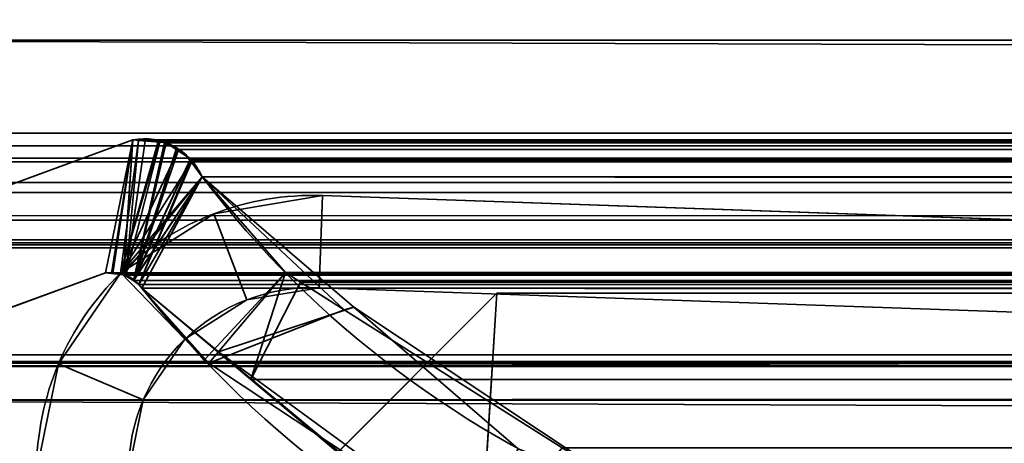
# Model space of a CAD drawing. Header units: millimetres. Extents: x -488 to 6688, y -115 to 115.
# Tile 155 of 256: x -309.11 to -302.69, y -0.98 to 1.78. Entities that reach past the tile are written whole.
import ezdxf

# ---------------------------------------------------------------- set-up
doc = ezdxf.new("R2010")
doc.units = ezdxf.units.MM
doc.layers.add('151', color=7, linetype='Continuous', true_color=0xffffff)

# ---------------------------------------------------------------- blocks, each defined once
blk = doc.blocks.new('UG_SURFACE_001')
at = {"layer": '151', "color": 252, "linetype": 'Continuous', "lineweight": 35}
for points in [[(487.5, -15, 2194.2501), (487.5, 115, 2194.2501), (-487.5, 115, 2194.2501), (-487.5, -15, 2194.2501)], [(-337.5, -15, 2044.25), (-337.5, 115, 2044.25), (337.5, 115, 2044.25), (337.5, -15, 2044.25)]]:
    blk.add_3dface(points, dxfattribs=at)
blk = doc.blocks.new('UG_SURFACE_007')
at = {"layer": '151', "color": 35, "linetype": 'Continuous', "lineweight": 35}
for points in [[(-308.5, -2.5, 2017), (-306, 0, 2017), (-306, 0, 2), (-308, -2)], [(-306, 0, 2017), (-308.5, -2.5, 2017), (-308.5, -8, 2017), (-306.5, -8, 2017)], [(-308, -2), (-306, 0, 2), (306, 0, 2), (308, -2)], [(306.5, -8, 2017), (306, 0, 2017), (-306, 0, 2017), (-306.5, -8, 2017)], [(-306, 0, 2017), (306, 0, 2017), (306, 0, 2), (-306, 0, 2)]]:
    blk.add_3dface(points, dxfattribs=at)
blk = doc.blocks.new('UG_SURFACE_008')
at = {"layer": '151', "color": 252, "linetype": 'Continuous', "lineweight": 35}
for points in [[(-307.1372, 0.6349, 2017), (-307.1372, 0.6349, 2), (-307.8451, 0.5165, 2), (-307.8451, 0.5165, 2017)], [(-307.1372, 0.6349, 2017), (-307.8451, 0.5165, 2017), (-307.63, -0.0437, 2017), (-307.1581, 0.0353, 2017)], [(-307.1581, 0.0353, 2), (-307.63, -0.0437, 2), (-307.8451, 0.5165, 2), (-307.1372, 0.6349, 2)], [(-307.1581, 0.0353, 2017), (-295.0295, -0.3882, 2017), (-295.0085, 0.2114, 2017), (-307.1372, 0.6349, 2017)], [(-307.1372, 0.6349, 2), (-295.0085, 0.2114, 2), (-295.0295, -0.3882, 2), (-307.1581, 0.0353, 2)], [(-307.1372, 0.6349, 2017), (-295.0085, 0.2114, 2017), (-295.0085, 0.2114, 2), (-307.1372, 0.6349, 2)], [(-307.8451, 0.5165, 2017), (-307.8451, 0.5165, 2), (-308.4504, 0.1309, 2), (-308.4504, 0.1309, 2017)], [(-307.8451, 0.5165, 2017), (-308.4504, 0.1309, 2017), (-308.0336, -0.3007, 2017), (-307.63, -0.0437, 2017)], [(-307.63, -0.0437, 2), (-308.0336, -0.3007, 2), (-308.4504, 0.1309, 2), (-307.8451, 0.5165, 2)], [(-308.4504, 0.1309, 2017), (-308.4504, 0.1309, 2), (-308.8569, -0.4606, 2), (-308.8569, -0.4606, 2017)], [(-308.3046, -0.6951, 2017), (-308.0336, -0.3007, 2017), (-308.4504, 0.1309, 2017), (-308.8569, -0.4606, 2017)], [(-308.8569, -0.4606, 2), (-308.4504, 0.1309, 2), (-308.0336, -0.3007, 2), (-308.3046, -0.6951, 2)], [(-307.63, -0.0437, 2017), (-307.63, -0.0437, 2), (-307.1581, 0.0353, 2), (-307.1581, 0.0353, 2017)], [(-307.1581, 0.0353, 2017), (-307.1581, 0.0353, 2), (-295.0295, -0.3882, 2), (-295.0295, -0.3882, 2017)], [(-308.0336, -0.3007, 2017), (-308.0336, -0.3007, 2), (-307.63, -0.0437, 2), (-307.63, -0.0437, 2017)], [(-308.3046, -0.6951, 2017), (-308.3046, -0.6951, 2), (-308.0336, -0.3007, 2), (-308.0336, -0.3007, 2017)], [(-308.8569, -0.4606, 2017), (-309, -1.164, 1610.9999), (-309, -1.164, 1850)], [(-309, -1.164, 1850), (-309, -1.164, 2017), (-308.8569, -0.4606, 2017)], [(-308.8569, -0.4606, 2017), (-309, -1.164, 1371.25), (-309, -1.164, 1610.9999)], [(-308.8569, -0.4606, 2017), (-309, -1.164, 1225.0936), (-309, -1.164, 1371.25)], [(-308.8569, -0.4606, 2017), (-308.8569, -0.4606, 2), (-309, -1.164, 942.3064), (-309, -1.164, 1225.0936)], [(-308.8569, -0.4606, 2), (-309, -1.164, 773.75), (-309, -1.164, 942.3064)], [(-308.8569, -0.4606, 2), (-309, -1.164, 489.5), (-309, -1.164, 773.75)], [(-308.8569, -0.4606, 2), (-309, -1.164, 204.5), (-309, -1.164, 489.5)], [(-308.8569, -0.4606, 2), (-309, -1.164, 29.8436), (-309, -1.164, 204.5)], [(-308.8569, -0.4606, 2), (-309, -1.164, 2), (-309, -1.164, 29.8436)], [(-308.4, -1.164, 2017), (-308.3046, -0.6951, 2017), (-308.8569, -0.4606, 2017), (-309, -1.164, 2017)], [(-309, -1.164, 2), (-308.8569, -0.4606, 2), (-308.3046, -0.6951, 2), (-308.4, -1.164, 2)], [(-308.3046, -0.6951, 2), (-308.4, -1.164, 489.5), (-308.4, -1.164, 204.5)], [(-308.4, -1.164, 204.5), (-308.4, -1.164, 29.8436), (-308.3046, -0.6951, 2)], [(-308.3046, -0.6951, 2), (-308.4, -1.164, 773.75), (-308.4, -1.164, 489.5)], [(-308.3046, -0.6951, 2), (-308.4, -1.164, 942.3064), (-308.4, -1.164, 773.75)], [(-308.3046, -0.6951, 2), (-308.3046, -0.6951, 2017), (-308.4, -1.164, 1225.0936), (-308.4, -1.164, 942.3064)], [(-308.3046, -0.6951, 2017), (-308.4, -1.164, 1371.25), (-308.4, -1.164, 1225.0936)], [(-308.3046, -0.6951, 2017), (-308.4, -1.164, 1610.9999), (-308.4, -1.164, 1371.25)], [(-308.3046, -0.6951, 2017), (-308.4, -1.164, 1850), (-308.4, -1.164, 1610.9999)], [(-308.4, -1.164, 29.8436), (-308.4, -1.164, 2), (-308.3046, -0.6951, 2)], [(-308.3046, -0.6951, 2017), (-308.4, -1.164, 2017), (-308.4, -1.164, 1850)]]:
    blk.add_3dface(points, dxfattribs=at)
blk = doc.blocks.new('UG_SURFACE_046')
at = {"layer": '151', "color": 7, "linetype": 'Continuous', "lineweight": 35}
for points in [[(-310.2899, 0.295, -10.75), (-308.3734, 0.997, -10.75), (-308.5515, 0.1329, -10.75), (-310.0084, -0.4009, -10.75)], [(-310.0084, -0.4009, 2017.2584), (-308.5515, 0.1329, 2015.8014), (-308.3734, 0.997, 2015.6233), (-310.2899, 0.295, 2017.5397)], [(-308.3734, 0.997, -10.75), (-310.2899, 0.295, -10.75), (-310.2899, 0.295, 2017.5397), (-308.3734, 0.997, 2015.6233)], [(-308.51, 0.1314, -10.75), (-308.5515, 0.1329, -10.75), (-308.3734, 0.997, -10.75)], [(-308.3734, 0.997, 2015.6233), (-308.5515, 0.1329, 2015.8014), (-308.5104, 0.1281, 2015.7604)], [(-308.5104, 0.1281, 2015.7604), (-308.4324, 0.119, 2015.6825), (-308.3734, 0.997, 2015.6233)], [(-308.3734, 0.997, -10.75), (-308.3353, 0.9963, -10.75), (-308.4533, 0.1294, -10.75), (-308.51, 0.1314, -10.75)], [(-308.3353, 0.9963, -10.75), (-308.2051, 0.9939, -10.75), (-308.4533, 0.1294, -10.75)], [(-308.4533, 0.1294, -10.75), (-308.2051, 0.9939, -10.75), (-308.1973, 0.9904, -10.75)], [(-308.4533, 0.1294, -10.75), (-308.1973, 0.9904, -10.75), (-308.0756, 0.9346, -10.75)], [(-308.4324, 0.119, 2015.6825), (-308.417, 0.1172, 2015.667), (-308.3356, 0.9939, 2015.5857), (-308.3734, 0.997, 2015.6233)], [(-308.417, 0.1172, 2015.667), (-308.197, 0.9825, 2015.4469), (-308.3356, 0.9939, 2015.5857)], [(-308.1552, 0.979, 2015.4052), (-308.197, 0.9825, 2015.4469), (-308.417, 0.1172, 2015.667), (-308.3661, 0.0805, 2015.6159)], [(-308.3734, 0.997, -10.75), (-308.3734, 0.997, 2015.6233), (-308.3356, 0.9939, 2015.5857)], [(-308.3356, 0.9939, 2015.5857), (-308.3353, 0.9963, -10.75), (-308.3734, 0.997, -10.75)], [(-308.3661, 0.0805, 2015.6159), (-308.0776, 0.9273, 2015.3277), (-308.1552, 0.979, 2015.4052)], [(-308.3353, 0.9963, -10.75), (-308.3356, 0.9939, 2015.5857), (-308.197, 0.9825, 2015.4469)], [(-308.197, 0.9825, 2015.4469), (-308.2051, 0.9939, -10.75), (-308.3353, 0.9963, -10.75)], [(-308.197, 0.9825, 2015.4469), (-308.1973, 0.9904, -10.75), (-308.2051, 0.9939, -10.75)], [(-308.1973, 0.9904, -10.75), (-308.197, 0.9825, 2015.4469), (-308.1552, 0.979, 2015.4052)], [(-308.1552, 0.979, 2015.4052), (-308.0756, 0.9346, -10.75), (-308.1973, 0.9904, -10.75)], [(-308.1552, 0.979, 2015.4052), (-308.0776, 0.9273, 2015.3277), (-308.0756, 0.9346, -10.75)], [(-308.4533, 0.1294, -10.75), (-308.0756, 0.9346, -10.75), (-308.0553, 0.9253, -10.75), (-307.9918, 0.8542, -10.75)], [(-307.9977, 0.8741, 2015.2476), (-308.0776, 0.9273, 2015.3277), (-308.3661, 0.0805, 2015.6159)], [(-308.0553, 0.9253, -10.75), (-308.0756, 0.9346, -10.75), (-308.0776, 0.9273, 2015.3277)], [(-308.0553, 0.9253, -10.75), (-308.0776, 0.9273, 2015.3277), (-307.9977, 0.8741, 2015.2476)], [(-307.9977, 0.8741, 2015.2476), (-307.9918, 0.8542, -10.75), (-308.0553, 0.9253, -10.75)], [(-307.9918, 0.8542, -10.75), (-307.942, 0.7985, -10.75), (-307.9214, 0.7573, -10.75), (-308.4533, 0.1294, -10.75)], [(-308.3661, 0.0805, 2015.6159), (-308.3325, 0.0564, 2015.5826), (-307.987, 0.8578, 2015.2371), (-307.9977, 0.8741, 2015.2476)], [(-307.9214, 0.7573, 2015.1713), (-307.987, 0.8578, 2015.2371), (-308.3325, 0.0564, 2015.5826)], [(-307.9977, 0.8741, 2015.2476), (-307.987, 0.8578, 2015.2371), (-307.9918, 0.8542, -10.75)], [(-307.9918, 0.8542, -10.75), (-307.987, 0.8578, 2015.2371), (-307.9214, 0.7573, 2015.1713)], [(-307.9214, 0.7573, 2015.1713), (-307.942, 0.7985, -10.75), (-307.9918, 0.8542, -10.75)], [(-307.9214, 0.7573, 2015.1713), (-307.9214, 0.7573, -10.75), (-307.942, 0.7985, -10.75)], [(-308.4337, 0.12, -10.75), (-308.4533, 0.1294, -10.75), (-307.9214, 0.7573, -10.75)], [(-307.9214, 0.7573, -10.75), (-308.3661, 0.0875, -10.75), (-308.4337, 0.12, -10.75)], [(-308.3644, 0.0858, -10.75), (-308.3661, 0.0875, -10.75), (-307.9214, 0.7573, -10.75)], [(-308.3143, 0.0331, -10.75), (-308.3644, 0.0858, -10.75), (-307.9214, 0.7573, -10.75)], [(-307.9214, 0.7573, 2015.1713), (-308.3325, 0.0564, 2015.5826), (-308.3143, 0.0331, 2015.5642)], [(-307.9214, 0.7573, -10.75), (-306.9328, -0.0922, -10.75), (-307.8134, -0.3829, -10.75), (-308.3143, 0.0331, -10.75)], [(-307.3784, 0.133, 2014.6284), (-307.9214, 0.7573, 2015.1713), (-308.3143, 0.0331, 2015.5642), (-307.9071, -0.4358, 2015.1572)], [(-307.9214, 0.7573, -10.75), (-307.3784, 0.133, 2014.6284), (-306.9963, -0.1086, 2014.2462)], [(-307.9214, 0.7573, -10.75), (-307.9214, 0.7573, 2015.1713), (-307.3784, 0.133, 2014.6284)], [(-306.9963, -0.1086, 2014.2462), (-306.9328, -0.0922, -10.75), (-307.9214, 0.7573, -10.75)], [(-308.5515, 0.1329, 2015.8014), (-310.0084, -0.4009, 2017.2584), (-310.0084, -0.4009, -10.75), (-308.5515, 0.1329, -10.75)], [(-308.5515, 0.1329, -10.75), (-308.51, 0.1314, -10.75), (-308.5104, 0.1281, 2015.7604)], [(-308.5104, 0.1281, 2015.7604), (-308.5515, 0.1329, 2015.8014), (-308.5515, 0.1329, -10.75)], [(-308.4324, 0.119, 2015.6825), (-308.5104, 0.1281, 2015.7604), (-308.51, 0.1314, -10.75)], [(-308.51, 0.1314, -10.75), (-308.4533, 0.1294, -10.75), (-308.4324, 0.119, 2015.6825)], [(-308.4533, 0.1294, -10.75), (-308.4337, 0.12, -10.75), (-308.4324, 0.119, 2015.6825)], [(-307.9071, -0.4358, 2015.1572), (-307.8777, -0.4552, 2015.1277), (-307.3784, 0.133, 2014.6284)], [(-306.9963, -0.1086, 2014.2462), (-307.3784, 0.133, 2014.6284), (-307.8777, -0.4552, 2015.1277)], [(-308.4337, 0.12, -10.75), (-308.3661, 0.0875, -10.75), (-308.3661, 0.0805, 2015.6159)], [(-308.3661, 0.0805, 2015.6159), (-308.417, 0.1172, 2015.667), (-308.4337, 0.12, -10.75)], [(-308.417, 0.1172, 2015.667), (-308.4324, 0.119, 2015.6825), (-308.4337, 0.12, -10.75)], [(-308.3661, 0.0875, -10.75), (-308.3644, 0.0858, -10.75), (-308.3661, 0.0805, 2015.6159)], [(-308.3325, 0.0564, 2015.5826), (-308.3661, 0.0805, 2015.6159), (-308.3644, 0.0858, -10.75)], [(-308.3644, 0.0858, -10.75), (-308.3143, 0.0331, -10.75), (-308.3143, 0.0331, 2015.5642)], [(-308.3143, 0.0331, 2015.5642), (-308.3325, 0.0564, 2015.5826), (-308.3644, 0.0858, -10.75)], [(-308.3143, 0.0331, -10.75), (-307.8134, -0.3829, -10.75), (-307.8777, -0.4552, 2015.1277)], [(-307.8777, -0.4552, 2015.1277), (-307.9071, -0.4358, 2015.1572), (-308.3143, 0.0331, -10.75)], [(-307.9071, -0.4358, 2015.1572), (-308.3143, 0.0331, 2015.5642), (-308.3143, 0.0331, -10.75)], [(-307.8777, -0.4552, 2015.1277), (-306.1902, -1.5684, 2013.4401), (-305.0956, -1.3105, 2012.3456), (-306.9963, -0.1086, 2014.2462)], [(-306.9328, -0.0922, -10.75), (-305.8609, -1.0133, -10.75), (-306.2252, -1.702, -10.75), (-307.8134, -0.3829, -10.75)], [(-306.9328, -0.0922, -10.75), (-306.9963, -0.1086, 2014.2462), (-305.0956, -1.3105, 2012.3456)], [(-305.0956, -1.3105, 2012.3456), (-305.8609, -1.0133, -10.75), (-306.9328, -0.0922, -10.75)], [(-306.1902, -1.5684, 2013.4401), (-307.8777, -0.4552, 2015.1277), (-307.8134, -0.3829, -10.75)], [(-307.8134, -0.3829, -10.75), (-306.2252, -1.702, -10.75), (-306.1902, -1.5684, 2013.4401)]]:
    blk.add_3dface(points, dxfattribs=at)
blk = doc.blocks.new('UG_SURFACE_047')
at = {"layer": '151', "color": 7, "linetype": 'Continuous', "lineweight": 35}
for points in [[(312.175, 1.6459, 2019.4249), (312.1284, 4.9608, 2019.3784), (-312.1284, 4.9608, 2019.3784), (-312.175, 1.6459, 2019.4249)], [(-311.2049, 1.0412, 2018.4548), (-311.1224, 3.9715, 2018.3723), (311.1224, 3.9715, 2018.3723), (311.2049, 1.0412, 2018.4548)], [(312.1642, -0.2241, 2019.4142), (-312.175, 1.6459, 2019.4249), (-312.1673, -0.6973, 2019.4173)], [(312.1642, -0.2241, 2019.4142), (312.175, 1.6459, 2019.4249), (-312.175, 1.6459, 2019.4249)], [(-311.2011, 0.9593, 2018.451), (-311.2049, 1.0412, 2018.4548), (311.2049, 1.0412, 2018.4548)], [(-311.2011, 0.9593, 2018.451), (311.2049, 1.0412, 2018.4548), (311.2011, 0.9593, 2018.451)], [(-310.2899, 0.295, 2017.5397), (-308.3734, 0.997, 2015.6233), (-308.5515, 0.1329, 2015.8014), (-310.0084, -0.4009, 2017.2584)], [(-308.3734, 0.997, 2015.6233), (-310.2899, 0.295, 2017.5397), (310.2899, 0.295, 2017.5397), (308.3734, 0.997, 2015.6233)], [(-308.5036, 0.1273, 2015.7537), (-308.5515, 0.1329, 2015.8014), (-308.3734, 0.997, 2015.6233)], [(-308.3734, 0.997, 2015.6233), (-308.4307, 0.1188, 2015.6808), (-308.5036, 0.1273, 2015.7537)], [(-308.3734, 0.997, 2015.6233), (-308.2916, 0.9903, 2015.5416), (-308.417, 0.1172, 2015.667), (-308.4307, 0.1188, 2015.6808)], [(-308.3681, 0.082, 2015.6181), (-308.417, 0.1172, 2015.667), (-308.2916, 0.9903, 2015.5416), (-308.1661, 0.9799, 2015.4161)], [(308.2916, 0.9903, 2015.5416), (-308.2916, 0.9903, 2015.5416), (-308.3734, 0.997, 2015.6233), (308.3734, 0.997, 2015.6233)], [(-308.1661, 0.9799, 2015.4161), (-308.1552, 0.979, 2015.4052), (-308.0896, 0.9354, 2015.3396), (-308.3681, 0.082, 2015.6181)], [(308.1661, 0.9799, 2015.4161), (-308.1661, 0.9799, 2015.4161), (-308.2916, 0.9903, 2015.5416), (308.2916, 0.9903, 2015.5416)], [(-308.1552, 0.979, 2015.4052), (-308.1661, 0.9799, 2015.4161), (308.1661, 0.9799, 2015.4161)], [(-308.1552, 0.979, 2015.4052), (308.1661, 0.9799, 2015.4161), (308.1552, 0.979, 2015.4052)], [(308.1552, 0.979, 2015.4052), (-308.0896, 0.9354, 2015.3396), (-308.1552, 0.979, 2015.4052)], [(308.1552, 0.979, 2015.4052), (308.0896, 0.9354, 2015.3396), (-308.0896, 0.9354, 2015.3396)], [(311.2011, 0.9593, 2018.451), (311.1883, 0.8784, 2018.4383), (-311.1883, 0.8784, 2018.4383), (-311.2011, 0.9593, 2018.451)], [(-308.3681, 0.082, 2015.6181), (-308.0896, 0.9354, 2015.3396), (-307.9977, 0.8741, 2015.2476)], [(-307.9977, 0.8741, 2015.2476), (-308.0896, 0.9354, 2015.3396), (308.0896, 0.9354, 2015.3396)], [(-307.9977, 0.8741, 2015.2476), (308.0896, 0.9354, 2015.3396), (307.9977, 0.8741, 2015.2476)], [(-311.1883, 0.8784, 2018.4383), (311.1883, 0.8784, 2018.4383), (311.1792, 0.8545, 2018.429)], [(311.1792, 0.8545, 2018.429), (-311.1801, 0.8536, 2018.43), (-311.1883, 0.8784, 2018.4383)], [(-311.1357, 0.7194, 2018.3856), (-311.1801, 0.8536, 2018.43), (311.1792, 0.8545, 2018.429)], [(-311.1357, 0.7194, 2018.3856), (311.1792, 0.8545, 2018.429), (311.1052, 0.66, 2018.3551)], [(-307.9977, 0.8741, 2015.2476), (-307.9921, 0.8656, 2015.2421), (-308.3325, 0.0564, 2015.5826), (-308.3681, 0.082, 2015.6181)], [(-308.3325, 0.0564, 2015.5826), (-307.9921, 0.8656, 2015.2421), (-307.9214, 0.7573, 2015.1713)], [(307.9977, 0.8741, 2015.2476), (-307.9921, 0.8656, 2015.2421), (-307.9977, 0.8741, 2015.2476)], [(307.9977, 0.8741, 2015.2476), (307.9921, 0.8656, 2015.2421), (-307.9921, 0.8656, 2015.2421)], [(307.9214, 0.7573, 2015.1713), (-307.9214, 0.7573, 2015.1713), (-307.9921, 0.8656, 2015.2421), (307.9921, 0.8656, 2015.2421)], [(-311.1357, 0.7194, 2018.3856), (311.1052, 0.66, 2018.3551), (311.0961, 0.6497, 2018.3461)], [(311.0961, 0.6497, 2018.3461), (-311.0915, 0.6556, 2018.3415), (-311.1357, 0.7194, 2018.3856)], [(-308.3143, 0.0331, 2015.5642), (-308.3325, 0.0564, 2015.5826), (-307.9214, 0.7573, 2015.1713)], [(-307.9214, 0.7573, 2015.1713), (-307.3784, 0.133, 2014.6284), (-307.6033, -0.5625, 2014.8532), (-308.3143, 0.0331, 2015.5642)], [(-307.9214, 0.7573, 2015.1713), (307.9214, 0.7573, 2015.1713), (307.3784, 0.133, 2014.6284)], [(-307.3784, 0.133, 2014.6284), (-307.9214, 0.7573, 2015.1713), (307.3784, 0.133, 2014.6284)], [(-310.9856, 0.5029, 2018.2357), (-311.0915, 0.6556, 2018.3415), (311.0961, 0.6497, 2018.3461)], [(-310.9422, 0.4746, 2018.1921), (-310.9856, 0.5029, 2018.2357), (311.0961, 0.6497, 2018.3461)], [(311.0961, 0.6497, 2018.3461), (310.941, 0.4726, 2018.1911), (-310.9422, 0.4746, 2018.1921)], [(-310.9422, 0.4746, 2018.1921), (310.9071, 0.4339, 2018.157), (310.7471, 0.3465, 2017.997)], [(-310.9422, 0.4746, 2018.1921), (310.941, 0.4726, 2018.1911), (310.9071, 0.4339, 2018.157)], [(310.7471, 0.3465, 2017.997), (-310.7465, 0.3476, 2017.9965), (-310.9422, 0.4746, 2018.1921)], [(-310.7465, 0.3476, 2017.9965), (310.7471, 0.3465, 2017.997), (310.7048, 0.3234, 2017.9548)], [(-310.7153, 0.3273, 2017.9653), (-310.7465, 0.3476, 2017.9965), (310.7048, 0.3234, 2017.9548)], [(-310.7153, 0.3273, 2017.9653), (310.7048, 0.3234, 2017.9548), (310.529, 0.3114, 2017.7789)], [(310.529, 0.3114, 2017.7789), (-310.5288, 0.3132, 2017.7789), (-310.7153, 0.3273, 2017.9653)], [(-310.5288, 0.3132, 2017.7789), (310.529, 0.3114, 2017.7789), (310.2899, 0.295, 2017.5397)], [(310.2899, 0.295, 2017.5397), (-310.2899, 0.295, 2017.5397), (-310.5288, 0.3132, 2017.7789)], [(308.5515, 0.1329, 2015.8014), (310.0084, -0.4009, 2017.2584), (-310.0084, -0.4009, 2017.2584), (-308.5515, 0.1329, 2015.8014)], [(-308.5515, 0.1329, 2015.8014), (-308.5036, 0.1273, 2015.7537), (308.5031, 0.136, 2015.753)], [(308.5031, 0.136, 2015.753), (308.5515, 0.1329, 2015.8014), (-308.5515, 0.1329, 2015.8014)], [(308.5004, 0.1362, 2015.7504), (-308.5036, 0.1273, 2015.7537), (-308.4307, 0.1188, 2015.6808)], [(308.5004, 0.1362, 2015.7504), (308.5031, 0.136, 2015.753), (-308.5036, 0.1273, 2015.7537)], [(-308.4307, 0.1188, 2015.6808), (308.4318, 0.1141, 2015.6817), (308.5004, 0.1362, 2015.7504)], [(-307.6033, -0.5625, 2014.8532), (-307.3784, 0.133, 2014.6284), (-307.2803, 0.071, 2014.5304)], [(307.3784, 0.133, 2014.6284), (307.2803, 0.071, 2014.5304), (-307.2803, 0.071, 2014.5304), (-307.3784, 0.133, 2014.6284)], [(308.3799, 0.0973, 2015.6298), (-308.4307, 0.1188, 2015.6808), (-308.417, 0.1172, 2015.667)], [(308.3799, 0.0973, 2015.6298), (308.4318, 0.1141, 2015.6817), (-308.4307, 0.1188, 2015.6808)], [(-308.417, 0.1172, 2015.667), (308.3673, 0.085, 2015.6174), (308.3799, 0.0973, 2015.6298)], [(-308.417, 0.1172, 2015.667), (-308.3681, 0.082, 2015.6181), (308.3673, 0.085, 2015.6174)], [(308.3673, 0.085, 2015.6174), (-308.3681, 0.082, 2015.6181), (-308.3325, 0.0564, 2015.5826)], [(-308.3325, 0.0564, 2015.5826), (308.3143, 0.0331, 2015.5642), (308.3673, 0.085, 2015.6174)], [(-306.1868, -1.749, 2013.4368), (-307.6033, -0.5625, 2014.8532), (-307.2803, 0.071, 2014.5304), (-305.5759, -1.0068, 2012.826)], [(305.5759, -1.0068, 2012.826), (-305.5759, -1.0068, 2012.826), (-307.2803, 0.071, 2014.5304), (307.2803, 0.071, 2014.5304)], [(-308.3325, 0.0564, 2015.5826), (-308.3143, 0.0331, 2015.5642), (308.3143, 0.0331, 2015.5642)], [(-308.3143, 0.0331, 2015.5642), (-307.6033, -0.5625, 2014.8532), (307.6324, -0.6171, 2014.8823)], [(307.6324, -0.6171, 2014.8823), (307.9071, -0.4358, 2015.1572), (-308.3143, 0.0331, 2015.5642)], [(307.9071, -0.4358, 2015.1572), (308.3143, 0.0331, 2015.5642), (-308.3143, 0.0331, 2015.5642)], [(-312.1673, -0.6973, 2019.4173), (312.1944, -0.6927, 2019.4445), (312.1642, -0.2241, 2019.4142)], [(311.1925, -0.4501, 2018.4426), (-311.1925, -0.4501, 2018.4426), (-311.1875, -0.4483, 2018.4374), (311.1875, -0.4483, 2018.4374)], [(311.1875, -0.4483, 2018.4374), (-311.1875, -0.4483, 2018.4374), (-311.1807, -0.4459, 2018.4307)], [(-311.1807, -0.4459, 2018.4307), (-311.1767, -0.4461, 2018.4267), (311.1767, -0.4461, 2018.4267), (311.1807, -0.4459, 2018.4307)], [(311.1807, -0.4459, 2018.4307), (311.1875, -0.4483, 2018.4374), (-311.1807, -0.4459, 2018.4307)], [(311.1767, -0.4461, 2018.4267), (-311.1767, -0.4461, 2018.4267), (-311.1524, -0.4478, 2018.4023), (311.1524, -0.4478, 2018.4023)], [(311.1524, -0.4478, 2018.4023), (-311.1524, -0.4478, 2018.4023), (-311.0951, -0.4516, 2018.3451), (311.0951, -0.4516, 2018.3451)], [(-310.3616, -0.4785, 2017.6115), (310.0084, -0.4009, 2017.2584), (310.3616, -0.4785, 2017.6115)], [(-310.3616, -0.4785, 2017.6115), (-310.0084, -0.4009, 2017.2584), (310.0084, -0.4009, 2017.2584)], [(311.2493, -2.0249, 2018.4994), (-311.2823, -2.2143, 2018.5323), (-311.1925, -0.4501, 2018.4426)], [(-311.1925, -0.4501, 2018.4426), (311.1925, -0.4501, 2018.4426), (311.2493, -2.0249, 2018.4994)], [(311.0951, -0.4516, 2018.3451), (-311.0951, -0.4516, 2018.3451), (-311.0318, -0.4559, 2018.2817)], [(311.0318, -0.4559, 2018.2817), (311.0951, -0.4516, 2018.3451), (-311.0318, -0.4559, 2018.2817)], [(-311.0318, -0.4559, 2018.2817), (-310.4793, -0.4745, 2017.7293), (310.4793, -0.4745, 2017.7293), (311.0318, -0.4559, 2018.2817)], [(310.3616, -0.4785, 2017.6115), (-310.4793, -0.4745, 2017.7293), (-310.3616, -0.4785, 2017.6115)], [(310.3616, -0.4785, 2017.6115), (310.4793, -0.4745, 2017.7293), (-310.4793, -0.4745, 2017.7293)], [(307.6324, -0.6171, 2014.8823), (-307.6033, -0.5625, 2014.8532), (-306.1868, -1.749, 2013.4368)], [(307.6324, -0.6171, 2014.8823), (-306.1868, -1.749, 2013.4368), (-305.8874, -1.8177, 2013.1373)], [(-305.8874, -1.8177, 2013.1373), (305.86, -1.7861, 2013.1102), (307.6324, -0.6171, 2014.8823)], [(312.3484, -3.085, 2019.5985), (312.1944, -0.6927, 2019.4445), (-312.1673, -0.6973, 2019.4173)], [(312.3484, -3.085, 2019.5985), (-312.1673, -0.6973, 2019.4173), (-312.1649, -1.4257, 2019.4149)]]:
    blk.add_3dface(points, dxfattribs=at)
blk = doc.blocks.new('UG_SURFACE_049')
at = {"layer": '151', "color": 252, "linetype": 'Continuous', "lineweight": 35}
for points in [[(-297, 3.0145, -9.75), (-312, 3.0145, -9.75), (-312, -16.9528, -9.75), (312, -16.9528, -9.75)], [(-312, -16.9528, -10.75), (-312, 3.0145, -10.75), (-297, 3.0145, -10.75)], [(-297, 3.0145, -10.75), (297, 3.0145, -10.75), (-312, -16.9528, -10.75)], [(297, 3.0145, -10.75), (312, 3.0145, -10.75), (312, -16.9528, -10.75), (-312, -16.9528, -10.75)]]:
    blk.add_3dface(points, dxfattribs=at)
blk = doc.blocks.new('UG_SURFACE_065')
at = {"layer": '151', "color": 252, "linetype": 'Continuous', "lineweight": 35}
for points in [[(-314.2, -22.22, 2021.45), (314.2, -22.22, 2021.45), (314.2, 12.92, 2021.45), (-314.2, 12.92, 2021.45)], [(-313, -22.22, 2020.2501), (-313, 12.92, 2020.2501), (313, 12.92, 2020.2501), (313, -22.22, 2020.2501)]]:
    blk.add_3dface(points, dxfattribs=at)

msp = doc.modelspace()

# ---------------------------------------------------------------- linework, layer by layer
at = {"layer": '151', "color": 251, "linetype": 'Continuous', "lineweight": -3, "true_color": 0x636466}
for p, q in [((312.175, 1.6459, 2019.425), (-312.175, 1.6459, 2019.425)), ((-311.2049, 1.0412, 2018.4549), (311.2049, 1.0412, 2018.4549)), ((-310.2899, 0.295, -10.75), (-308.3734, 0.997, -10.75)), ((-310.2899, 0.295, 2017.5399), (-308.3734, 0.997, 2015.6234)), ((-310.2899, 0.295, 2017.5399), (-308.3734, 0.997, 2015.6234)), ((-308.3734, 0.997, -10.75), (-308.3734, 0.997, 2015.6234)), ((-308.3734, 0.997, 2015.6234), (308.3734, 0.997, 2015.6234)), ((-311.1883, 0.8784, 2018.4383), (311.1883, 0.8784, 2018.4383)), ((-307.9214, 0.7573, 2015.1714), (307.9214, 0.7573, 2015.1714)), ((-307.9214, 0.7573, -10.75), (-307.9214, 0.7573, 2015.1714)), ((-307.1372, 0.6349, 2), (-295.0085, 0.2114, 2)), ((-307.1372, 0.6349, 2017), (-295.0085, 0.2114, 2017)), ((-307.1372, 0.6349, 2), (-307.1372, 0.6349, 2017)), ((-310.2899, 0.295, 2017.5399), (310.2899, 0.295, 2017.5399)), ((-308.5515, 0.1329, 2015.8015), (-310.0084, -0.4009, 2017.2584)), ((-308.5515, 0.1329, -10.75), (-310.0084, -0.4009, -10.75)), ((-310.0084, -0.4009, 2017.2584), (-308.5515, 0.1329, 2015.8015)), ((308.5515, 0.1329, 2015.8015), (-308.5515, 0.1329, 2015.8015)), ((-308.5515, 0.1329, 2015.8015), (-308.5515, 0.1329, -10.75)), ((-308.3143, 0.0331, 2015.5643), (-308.3143, 0.0331, -10.75)), ((308.3143, 0.0331, 2015.5643), (-308.3143, 0.0331, 2015.5643)), ((-307.1581, 0.0353, 2), (-307.1581, 0.0353, 2017)), ((-307.1581, 0.0353, 2017), (-295.0295, -0.3882, 2017)), ((-307.1581, 0.0353, 2), (-295.0295, -0.3882, 2)), ((-306, 0, 2017), (-306, 0, 2)), ((-308.5, -2.5, 2017), (-306, 0, 2017)), ((-308, -2), (-306, 0, 2)), ((306, 0, 2017), (-306, 0, 2017)), ((-306, 0, 2), (306, 0, 2)), ((310.0084, -0.4009, 2017.2584), (-310.0084, -0.4009, 2017.2584)), ((311.1926, -0.4501, 2018.4426), (-311.1926, -0.4501, 2018.4426))]:
    msp.add_line(p, q, dxfattribs=at)
at = {"layer": '151', "color": 251, "linetype": 'Continuous', "lineweight": -3, "true_color": 0x636466, "extrusion": (0, 0, -1)}
for radius in [1.8, 1.2]:
    msp.add_arc((307.2, -1.164, -2017), radius, 0, 92, dxfattribs=at)
at = {"layer": '151', "color": 251, "linetype": 'Continuous', "lineweight": -3, "true_color": 0x636466}
for radius in [1.8, 1.2]:
    msp.add_arc((-307.2, -1.164, 2), radius, 88, 180, dxfattribs=at)
for points in [[(-307.9214, 0.7573, 2015.1714), (-307.9975, 0.9333, 2015.2475), (-308.1851, 1.0331, 2015.4351), (-308.3734, 0.997, 2015.6234)], [(-307.9214, 0.7573, 2015.1714), (-307.9975, 0.9333, 2015.2475), (-308.1851, 1.0331, 2015.4351), (-308.3734, 0.997, 2015.6234)], [(-308.3734, 0.997, -10.75), (-308.1851, 1.0331, -10.75), (-307.9975, 0.9333, -10.75), (-307.9214, 0.7573, -10.75)], [(-301.6124, -1.7357, 2008.8624), (-304.0145, -2.1357, 2011.2645), (-306.4414, -1.1772, 2013.6914), (-307.9214, 0.7573, 2015.1714)], [(-307.9214, 0.7573, -10.75), (-306.4414, -1.1772, -10.75), (-304.0145, -2.1357, -10.75), (-301.6124, -1.7357, -10.75)], [(-301.6124, -1.7357, 2008.8624), (-304.0145, -2.1357, 2011.2645), (-306.4414, -1.1772, 2013.6914), (-307.9214, 0.7573, 2015.1714)], [(-308.5515, 0.1329, 2015.8015), (-308.4598, 0.1489, 2015.7098), (-308.367, 0.1099, 2015.617), (-308.3143, 0.0331, 2015.5643)], [(-308.5515, 0.1329, -10.75), (-308.4598, 0.1489, -10.75), (-308.367, 0.1099, -10.75), (-308.3143, 0.0331, -10.75)], [(-308.5515, 0.1329, 2015.8015), (-308.4598, 0.1489, 2015.7098), (-308.367, 0.1099, 2015.617), (-308.3143, 0.0331, 2015.5643)], [(-301.7144, -2.4582, 2008.9644), (-304.2053, -2.9092, 2011.4553), (-306.7426, -1.9513, 2013.9926), (-308.3143, 0.0331, 2015.5643)], [(-308.3143, 0.0331, -10.75), (-306.7426, -1.9513, -10.75), (-304.2053, -2.9092, -10.75), (-301.7144, -2.4582, -10.75)], [(-308.3143, 0.0331, 2015.5643), (-306.7426, -1.9513, 2013.9926), (-304.2053, -2.9092, 2011.4553), (-301.7144, -2.4582, 2008.9644)]]:
    msp.add_open_spline(points, degree=3, dxfattribs=at)

# ---------------------------------------------------------------- block references
for name in ['UG_SURFACE_001', 'UG_SURFACE_065', 'UG_SURFACE_049', 'UG_SURFACE_046', 'UG_SURFACE_047', 'UG_SURFACE_008', 'UG_SURFACE_007']:
    msp.add_blockref(name, (0, 0), dxfattribs=at)

doc.saveas('drawing.dxf')
